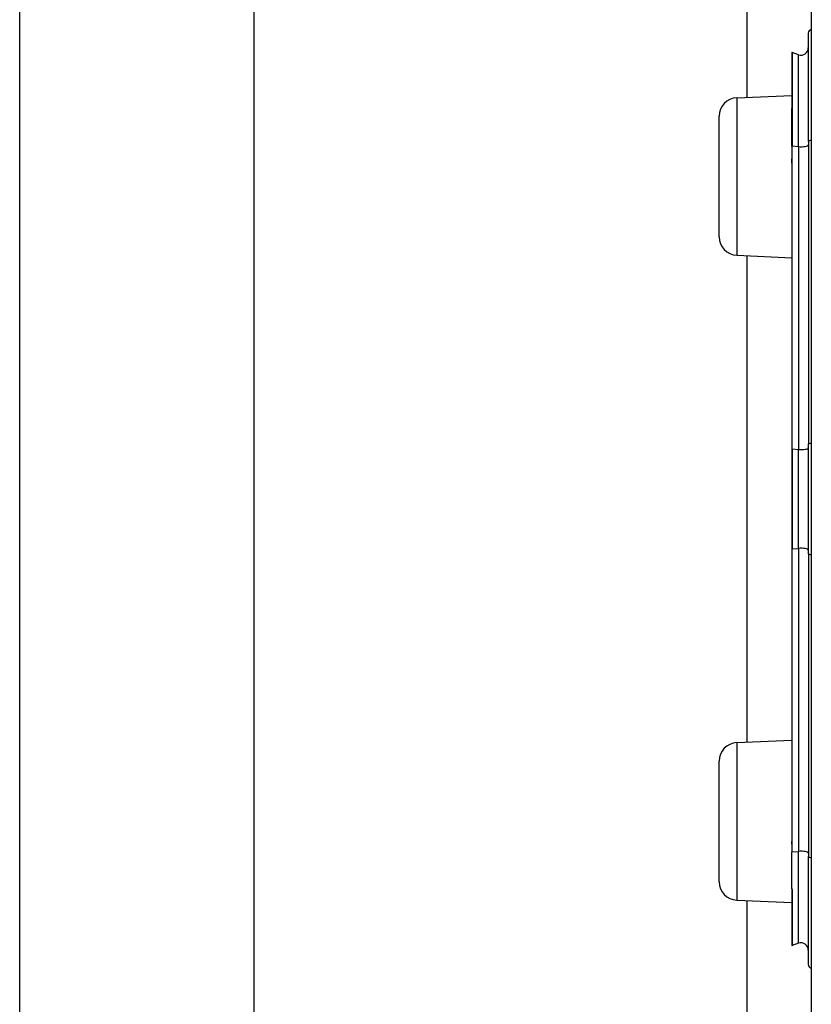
# Model space of a CAD drawing. Header units: inches. Extents: x 10 to 196, y 10 to 109.
# Tile 195 of 239: x 32.608 to 33.467, y 72.447 to 73.516. Entities that reach past the tile are written whole.
import ezdxf

# ---------------------------------------------------------------- set-up
doc = ezdxf.new("R2010")
doc.units = ezdxf.units.IN
doc.header["$MEASUREMENT"] = 0
doc.layers.add('Visible Edges(ANSI)', color=7, linetype='Continuous', lineweight=25)
doc.layers.add('Visible Tangent Edges(ANSI)', color=7, linetype='Continuous', lineweight=25)

msp = doc.modelspace()

# ---------------------------------------------------------------- linework, layer by layer
at = {"layer": 'Visible Edges(ANSI)'}
for p, q in [((33.3976, 73.432), (33.3976, 76.4276)), ((32.6077, 74.305), (32.6077, 70.0394)), ((32.8619, 74.219), (32.8619, 70.1254)), ((33.4672, 73.9371), (33.4672, 72.0549)), ((33.464, 73.3842), (33.464, 73.5016)), ((33.4534, 73.4783), (33.4466, 73.4808)), ((33.4461, 73.4804), (33.4461, 73.4197)), ((33.3864, 73.4315), (33.4461, 73.4341)), ((33.4461, 73.4197), (33.4461, 73.4191)), ((33.4461, 73.3791), (33.4461, 73.4191)), ((33.3672, 73.2805), (33.3672, 73.4115)), ((33.4461, 73.3791), (33.4461, 73.3663)), ((33.464, 73.3842), (33.464, 73.0554)), ((33.4461, 73.3663), (33.4461, 73.3606)), ((33.4461, 73.3606), (33.4461, 73.0502)), ((33.3864, 73.2606), (33.4461, 73.2579)), ((33.3976, 72.732), (33.3976, 73.2601)), ((33.464, 72.9367), (33.464, 73.0554)), ((33.4461, 73.0502), (33.4461, 72.9419)), ((33.4461, 72.9419), (33.4461, 72.6314)), ((33.464, 72.9367), (33.464, 72.6078)), ((33.3864, 72.7315), (33.4461, 72.7341)), ((33.3672, 72.5805), (33.3672, 72.7115)), ((33.4461, 72.6314), (33.4461, 72.6212)), ((33.4461, 72.6212), (33.4461, 72.6129)), ((33.4461, 72.5731), (33.4461, 72.6129)), ((33.464, 72.4905), (33.464, 72.6078)), ((33.4461, 72.5731), (33.4461, 72.5729)), ((33.4461, 72.5729), (33.4461, 72.5723)), ((33.4461, 72.5723), (33.4461, 72.5116)), ((33.3864, 72.5606), (33.4461, 72.5579)), ((33.3976, 56.331), (33.3976, 72.5601)), ((33.4534, 72.5137), (33.4466, 72.5112))]:
    msp.add_line(p, q, dxfattribs=at)
for centre, radius, start, end in [((33.4679, 73.5016), 0.00394, 100.0205, 180), ((33.4464, 73.4804), 0.000394, 70, 180), ((33.4561, 73.4857), 0.00787, 250, 0), ((33.3872, 73.4115), 0.02, 92.5, 180), ((33.3872, 73.2805), 0.02, 180, 267.5), ((33.3872, 72.7115), 0.02, 92.5, 180), ((33.3872, 72.5805), 0.02, 180, 267.5), ((33.4464, 72.5116), 0.000394, 180, 290), ((33.4561, 72.5063), 0.00787, 0, 110), ((33.4679, 72.4905), 0.00394, 180, 259.9795)]:
    msp.add_arc(centre, radius, start, end, dxfattribs=at)
at = {"layer": 'Visible Tangent Edges(ANSI)'}
for p, q in [((33.4466, 73.4808), (33.4466, 73.4199)), ((33.4534, 73.3785), (33.4534, 73.4783)), ((33.3864, 73.4315), (33.3864, 73.2606)), ((33.4463, 73.4192), (33.4463, 73.3792)), ((33.4463, 73.3664), (33.4463, 73.3792)), ((33.4463, 73.3792), (33.4534, 73.3785)), ((33.4534, 73.3785), (33.4534, 73.0497)), ((33.4466, 73.0503), (33.4466, 73.3607)), ((33.4466, 73.0503), (33.4466, 72.9418)), ((33.4466, 73.0503), (33.4534, 73.0497)), ((33.4534, 72.9424), (33.4534, 73.0497)), ((33.4466, 72.9418), (33.4534, 72.9424)), ((33.4466, 72.6313), (33.4466, 72.9418)), ((33.4534, 72.9424), (33.4534, 72.6135)), ((33.3864, 72.7315), (33.3864, 72.5606)), ((33.4461, 72.6129), (33.4534, 72.6135)), ((33.4534, 72.5137), (33.4534, 72.6135)), ((33.4462, 72.573), (33.4461, 72.5731)), ((33.4466, 72.5721), (33.4466, 72.5112))]:
    msp.add_line(p, q, dxfattribs=at)
at = {"layer": 'Visible Tangent Edges(ANSI)', "flags": 128}
for points in [[(33.4463, 73.4192), (33.4463, 73.4193), (33.4463, 73.4193), (33.4463, 73.4193), (33.4463, 73.4194), (33.4462, 73.4194), (33.4462, 73.4194), (33.4462, 73.4195), (33.4462, 73.4195), (33.4462, 73.4195), (33.4462, 73.4195), (33.4461, 73.4196), (33.4461, 73.4196), (33.4461, 73.4196), (33.4461, 73.4196), (33.4461, 73.4196), (33.4461, 73.4197), (33.4461, 73.4197), (33.4461, 73.4197), (33.4461, 73.4197), (33.4461, 73.4197), (33.4461, 73.4197), (33.4461, 73.4197), (33.4461, 73.4197), (33.4461, 73.4197)], [(33.4463, 73.4192), (33.4463, 73.4192), (33.4464, 73.4193), (33.4464, 73.4193), (33.4464, 73.4193), (33.4464, 73.4194), (33.4464, 73.4194), (33.4464, 73.4194), (33.4465, 73.4194), (33.4465, 73.4195), (33.4465, 73.4195), (33.4465, 73.4195), (33.4465, 73.4196), (33.4465, 73.4196), (33.4465, 73.4196), (33.4465, 73.4196), (33.4466, 73.4197), (33.4466, 73.4197), (33.4466, 73.4197), (33.4466, 73.4198), (33.4466, 73.4198), (33.4466, 73.4198), (33.4466, 73.4199), (33.4466, 73.4199), (33.4466, 73.4199)], [(33.4461, 73.3606), (33.4461, 73.3609), (33.4461, 73.3611), (33.4461, 73.3613), (33.4461, 73.3616), (33.4461, 73.3618), (33.4461, 73.3621), (33.4461, 73.3623), (33.4461, 73.3625), (33.4461, 73.3628), (33.4461, 73.363), (33.4461, 73.3633), (33.4462, 73.3635), (33.4462, 73.3637), (33.4462, 73.364), (33.4462, 73.3642), (33.4462, 73.3645), (33.4462, 73.3647), (33.4462, 73.3649), (33.4462, 73.3652), (33.4463, 73.3654), (33.4463, 73.3656), (33.4463, 73.3659), (33.4463, 73.3661), (33.4463, 73.3664)], [(33.4466, 73.3607), (33.4466, 73.3609), (33.4466, 73.3612), (33.4466, 73.3614), (33.4466, 73.3616), (33.4466, 73.3619), (33.4466, 73.3621), (33.4465, 73.3623), (33.4465, 73.3626), (33.4465, 73.3628), (33.4465, 73.3631), (33.4465, 73.3633), (33.4465, 73.3635), (33.4465, 73.3638), (33.4465, 73.364), (33.4464, 73.3642), (33.4464, 73.3645), (33.4464, 73.3647), (33.4464, 73.3649), (33.4464, 73.3652), (33.4464, 73.3654), (33.4464, 73.3656), (33.4463, 73.3659), (33.4463, 73.3661), (33.4463, 73.3664)], [(33.4461, 72.6212), (33.4461, 72.6216), (33.4461, 72.622), (33.4461, 72.6224), (33.4461, 72.6229), (33.4462, 72.6233), (33.4462, 72.6237), (33.4462, 72.6241), (33.4463, 72.6246), (33.4463, 72.625), (33.4463, 72.6254), (33.4463, 72.6258), (33.4464, 72.6263), (33.4464, 72.6267), (33.4464, 72.6271), (33.4464, 72.6275), (33.4465, 72.628), (33.4465, 72.6284), (33.4465, 72.6288), (33.4465, 72.6292), (33.4465, 72.6297), (33.4466, 72.6301), (33.4466, 72.6305), (33.4466, 72.6309), (33.4466, 72.6313)], [(33.4466, 72.5721), (33.4466, 72.5721), (33.4466, 72.5722), (33.4466, 72.5722), (33.4466, 72.5723), (33.4466, 72.5723), (33.4466, 72.5724), (33.4465, 72.5724), (33.4465, 72.5724), (33.4465, 72.5725), (33.4465, 72.5725), (33.4465, 72.5726), (33.4465, 72.5726), (33.4464, 72.5726), (33.4464, 72.5727), (33.4464, 72.5727), (33.4464, 72.5727), (33.4464, 72.5728), (33.4463, 72.5728), (33.4463, 72.5728), (33.4463, 72.5729), (33.4462, 72.5729), (33.4462, 72.5729), (33.4462, 72.573), (33.4462, 72.573)]]:
    msp.add_lwpolyline(points, dxfattribs=at)
at = {"layer": 'Visible Tangent Edges(ANSI)'}
for centre, major_axis, ratio, start_param, end_param in [((33.4464, 73.4197), (-0.000394, 0), 0.548442, 4.363323, 6.283185), ((33.4463, 73.4191), (-0.000197, 0), 0.542742, 4.363323, 6.283185), ((33.4679, 73.3842), (-0.00394, 0), 0.245714, 4.887279, 6.283185), ((33.4463, 73.3791), (-0.000197, 0), 0.245714, 4.363323, 6.283185), ((33.4561, 73.3803), (0.00787, 0), 0.245714, 4.363323, 6.283185), ((33.4463, 73.3663), (-0.000197, 0), 0.245714, 4.363323, 6.283185), ((33.4464, 73.3606), (-0.000394, 0), 0.245714, 4.363323, 6.283185), ((33.4679, 73.0554), (-0.00394, 0), 0.245714, 4.887279, 6.283185), ((33.4464, 73.0502), (-0.000394, 0), 0.245714, 4.363323, 6.283185), ((33.4561, 73.0515), (0.00787, 0), 0.245714, 4.363323, 6.283185), ((33.4464, 72.9419), (-0.000394, 0), 0.245714, 0, 1.919862), ((33.4561, 72.9406), (0.00787, 0), 0.245714, 0, 1.919862), ((33.4679, 72.9367), (-0.00394, 0), 0.245714, 0, 1.395906), ((33.4464, 72.6314), (-0.000394, 0), 0.245714, 0, 1.919862), ((33.4561, 72.6117), (0.00787, 0), 0.245714, 0, 1.919862), ((33.4679, 72.6078), (-0.00394, 0), 0.245714, 0, 1.395906), ((33.446, 72.5732), (0.000276, 0.000281), 0.604942, 4.252306, 4.588732), ((33.4464, 72.5723), (-0.000394, 0), 0.548442, 0, 1.919862)]:
    msp.add_ellipse(centre, major_axis=major_axis, ratio=ratio, start_param=start_param, end_param=end_param, dxfattribs=at)

doc.saveas('drawing.dxf')
